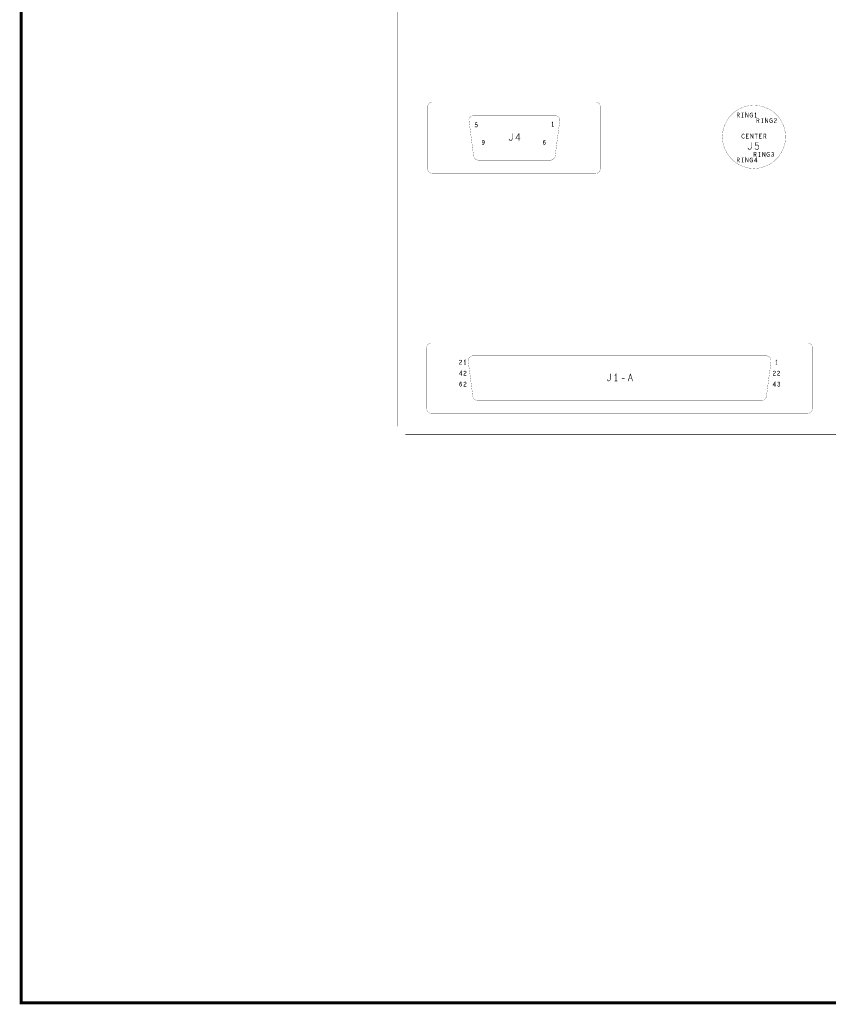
# Model space of a CAD drawing. Extents: x 23.5 to 56.6, y 21.5 to 42.6.
# Tile 1 of 21: x 23.5 to 32.2, y 21.5 to 32. Entities that reach past the tile are written whole.
import ezdxf

# ---------------------------------------------------------------- set-up
doc = ezdxf.new("R2010")
doc.units = 0
doc.layers.add('1', color=2, linetype='CONTINUOUS')

msp = doc.modelspace()

# ---------------------------------------------------------------- linework, layer by layer
at = {"layer": '1'}
for points, const_width in [([(23.545, 21.545), (56.545, 21.545), (56.545, 42.545), (23.545, 42.545), (23.545, 21.545)], 0.03), ([(27.56, 27.704), (27.56, 37.199), (27.65, 37.289)], 0.006), ([(29.731, 31.114), (29.731, 30.455), (29.73, 30.446), (29.728, 30.438), (29.724, 30.429), (29.719, 30.422), (29.712, 30.415), (29.705, 30.41), (29.697, 30.406), (29.688, 30.404), (29.679, 30.403), (27.937, 30.403), (27.928, 30.404), (27.919, 30.406), (27.911, 30.41), (27.903, 30.415), (27.897, 30.422), (27.892, 30.429), (27.888, 30.438), (27.885, 30.446), (27.885, 30.455), (27.885, 31.114), (27.885, 31.123), (27.888, 31.132), (27.892, 31.14), (27.897, 31.148), (27.903, 31.154), (27.911, 31.159), (27.919, 31.163), (27.928, 31.166), (27.937, 31.166), (29.679, 31.166), (29.688, 31.166), (29.697, 31.163), (29.705, 31.159), (29.712, 31.154), (29.719, 31.148), (29.724, 31.14), (29.728, 31.132), (29.73, 31.123), (29.731, 31.114)], 0.002), ([(31.707, 30.794), (31.702, 30.852), (31.687, 30.909), (31.662, 30.962), (31.628, 31.011), (31.587, 31.052), (31.539, 31.086), (31.485, 31.111), (31.428, 31.126), (31.37, 31.131), (31.311, 31.126), (31.254, 31.111), (31.201, 31.086), (31.153, 31.052), (31.111, 31.011), (31.078, 30.962), (31.053, 30.909), (31.038, 30.852), (31.032, 30.794), (31.038, 30.735), (31.053, 30.678), (31.078, 30.625), (31.111, 30.577), (31.153, 30.535), (31.201, 30.501), (31.254, 30.477), (31.311, 30.461), (31.37, 30.456), (31.428, 30.461), (31.485, 30.477), (31.539, 30.501), (31.587, 30.535), (31.628, 30.577), (31.662, 30.625), (31.687, 30.678), (31.702, 30.735), (31.707, 30.794)], 0.002), ([(28.372, 31.019), (28.364, 31.018), (28.356, 31.016), (28.349, 31.012), (28.342, 31.008), (28.337, 31.002), (28.332, 30.995), (28.328, 30.988), (28.326, 30.976)], 0.002), ([(28.372, 31.019), (29.25, 31.019), (29.259, 31.018), (29.267, 31.016), (29.274, 31.012), (29.281, 31.008), (29.287, 31.002), (29.292, 30.995), (29.295, 30.987), (29.298, 30.977)], 0.002), ([(31.19, 31.05), (31.19, 31.003)], 0.006), ([(31.205, 31.026), (31.209, 31.028), (31.212, 31.032), (31.213, 31.038), (31.212, 31.044), (31.209, 31.047), (31.205, 31.05), (31.19, 31.05)], 0.006), ([(31.19, 31.026), (31.205, 31.026), (31.213, 31.003)], 0.006), ([(31.241, 31.05), (31.255, 31.05)], 0.006), ([(31.248, 31.05), (31.248, 31.003)], 0.006), ([(31.282, 31.003), (31.282, 31.05), (31.308, 31.003), (31.308, 31.05)], 0.006), ([(31.33, 31.04), (31.328, 31.034), (31.326, 31.03), (31.326, 31.024), (31.328, 31.018), (31.33, 31.013), (31.333, 31.008), (31.337, 31.005), (31.343, 31.003), (31.349, 31.005), (31.353, 31.008), (31.356, 31.013), (31.356, 31.026), (31.345, 31.026)], 0.006), ([(31.33, 31.04), (31.333, 31.044), (31.337, 31.047), (31.341, 31.05), (31.345, 31.05), (31.35, 31.048), (31.353, 31.045)], 0.006), ([(31.381, 31.04), (31.388, 31.05), (31.388, 31.003)], 0.006), ([(28.377, 30.584), (28.326, 30.976)], 0.002), ([(28.397, 30.945), (28.395, 30.925), (28.4, 30.928), (28.404, 30.928), (28.408, 30.928), (28.412, 30.925), (28.415, 30.921), (28.416, 30.914), (28.416, 30.908), (28.413, 30.903), (28.409, 30.9), (28.404, 30.898), (28.398, 30.899), (28.394, 30.901), (28.391, 30.905)], 0.006), ([(28.397, 30.945), (28.412, 30.945)], 0.006), ([(29.221, 30.906), (29.221, 30.952), (29.214, 30.943)], 0.006), ([(29.298, 30.977), (29.246, 30.584)], 0.002), ([(31.255, 31.003), (31.241, 31.003)], 0.006), ([(31.395, 31.003), (31.381, 31.003)], 0.006), ([(31.4, 30.99), (31.4, 30.943)], 0.006), ([(31.415, 30.966), (31.419, 30.968), (31.422, 30.972), (31.423, 30.978), (31.422, 30.984), (31.419, 30.987), (31.415, 30.99), (31.4, 30.99)], 0.006), ([(31.4, 30.966), (31.415, 30.966), (31.423, 30.943)], 0.006), ([(31.451, 30.99), (31.465, 30.99)], 0.006), ([(31.465, 30.943), (31.451, 30.943)], 0.006), ([(31.458, 30.99), (31.458, 30.943)], 0.006), ([(31.492, 30.943), (31.492, 30.99), (31.518, 30.943)], 0.006), ([(31.518, 30.943), (31.518, 30.99)], 0.006), ([(31.553, 30.943), (31.547, 30.945), (31.543, 30.948), (31.54, 30.953), (31.538, 30.958), (31.536, 30.964), (31.536, 30.97), (31.538, 30.974), (31.54, 30.98), (31.543, 30.984), (31.547, 30.987), (31.551, 30.99), (31.555, 30.99), (31.56, 30.988), (31.563, 30.985)], 0.006), ([(31.566, 30.966), (31.566, 30.953), (31.563, 30.948), (31.559, 30.945), (31.553, 30.943)], 0.006), ([(31.566, 30.966), (31.555, 30.966)], 0.006), ([(31.61, 30.943), (31.586, 30.943), (31.587, 30.95), (31.59, 30.958), (31.596, 30.963), (31.607, 30.971), (31.609, 30.975), (31.61, 30.98), (31.609, 30.984), (31.605, 30.988), (31.599, 30.99), (31.594, 30.989), (31.59, 30.987), (31.587, 30.982)], 0.006), ([(28.792, 30.83), (28.792, 30.78), (28.79, 30.77), (28.784, 30.762), (28.779, 30.757), (28.771, 30.755), (28.764, 30.757), (28.759, 30.762), (28.754, 30.77)], 0.006), ([(28.873, 30.776), (28.826, 30.776), (28.861, 30.83)], 0.006), ([(28.861, 30.83), (28.861, 30.755)], 0.006), ([(29.214, 30.906), (29.228, 30.906)], 0.006), ([(31.268, 30.785), (31.265, 30.782), (31.262, 30.78), (31.258, 30.778), (31.254, 30.778), (31.25, 30.78), (31.246, 30.783), (31.242, 30.788), (31.24, 30.792), (31.239, 30.799), (31.24, 30.806), (31.242, 30.814), (31.245, 30.819), (31.249, 30.822), (31.254, 30.825), (31.259, 30.825), (31.263, 30.823), (31.266, 30.821)], 0.006), ([(31.312, 30.825), (31.289, 30.825), (31.289, 30.778), (31.312, 30.778)], 0.006), ([(31.36, 30.825), (31.36, 30.778), (31.333, 30.825), (31.333, 30.778)], 0.006), ([(31.406, 30.825), (31.38, 30.825)], 0.006), ([(31.393, 30.778), (31.393, 30.825)], 0.006), ([(31.428, 30.778), (31.428, 30.825), (31.451, 30.825)], 0.006), ([(31.475, 30.825), (31.475, 30.778)], 0.006), ([(31.489, 30.801), (31.493, 30.803), (31.496, 30.807), (31.498, 30.813), (31.496, 30.819), (31.494, 30.822), (31.489, 30.825), (31.475, 30.825)], 0.006), ([(28.474, 30.756), (28.471, 30.753), (28.468, 30.748), (28.467, 30.742), (28.468, 30.736), (28.471, 30.731), (28.475, 30.728), (28.479, 30.727), (28.483, 30.729), (28.487, 30.732), (28.49, 30.739), (28.49, 30.731), (28.489, 30.724), (28.486, 30.717), (28.482, 30.712), (28.477, 30.711), (28.473, 30.712), (28.469, 30.716)], 0.006), ([(28.49, 30.739), (28.489, 30.746), (28.486, 30.753), (28.483, 30.756), (28.479, 30.757), (28.474, 30.756)], 0.006), ([(29.132, 30.711), (29.127, 30.712), (29.123, 30.717), (29.121, 30.724), (29.12, 30.732), (29.121, 30.742), (29.123, 30.747), (29.126, 30.753), (29.13, 30.756), (29.134, 30.757), (29.138, 30.756), (29.141, 30.752)], 0.006), ([(29.136, 30.739), (29.132, 30.74), (29.128, 30.739), (29.124, 30.736), (29.12, 30.73)], 0.006), ([(29.136, 30.739), (29.139, 30.736), (29.141, 30.731), (29.142, 30.725), (29.141, 30.721), (29.139, 30.716), (29.136, 30.712), (29.132, 30.711)], 0.006), ([(31.302, 30.802), (31.289, 30.802)], 0.006), ([(31.343, 30.734), (31.343, 30.684), (31.341, 30.674), (31.336, 30.666), (31.33, 30.661), (31.322, 30.659)], 0.006), ([(31.409, 30.661), (31.416, 30.666), (31.421, 30.675), (31.422, 30.685), (31.42, 30.695), (31.415, 30.701), (31.408, 30.706), (31.402, 30.707), (31.395, 30.706), (31.386, 30.701), (31.389, 30.734), (31.415, 30.734)], 0.006), ([(31.442, 30.802), (31.428, 30.802)], 0.006), ([(31.428, 30.778), (31.451, 30.778)], 0.006), ([(31.475, 30.801), (31.489, 30.801), (31.498, 30.778)], 0.006), ([(31.305, 30.674), (31.31, 30.666), (31.316, 30.661), (31.322, 30.659)], 0.006), ([(31.37, 30.583), (31.37, 30.63), (31.385, 30.63), (31.389, 30.627), (31.392, 30.624), (31.393, 30.618), (31.392, 30.612), (31.389, 30.608), (31.385, 30.606), (31.37, 30.606)], 0.006), ([(31.409, 30.661), (31.401, 30.659), (31.392, 30.66), (31.385, 30.664), (31.38, 30.67)], 0.006), ([(31.385, 30.606), (31.393, 30.583)], 0.006), ([(31.435, 30.63), (31.421, 30.63)], 0.006), ([(31.428, 30.583), (31.428, 30.63)], 0.006), ([(31.462, 30.63), (31.488, 30.583), (31.488, 30.63)], 0.006), ([(31.462, 30.63), (31.462, 30.583)], 0.006), ([(31.506, 30.604), (31.506, 30.61), (31.508, 30.614), (31.51, 30.62), (31.513, 30.624), (31.517, 30.627), (31.521, 30.63), (31.525, 30.63), (31.53, 30.628), (31.533, 30.625)], 0.006), ([(31.506, 30.604), (31.508, 30.598)], 0.006), ([(31.508, 30.598), (31.51, 30.593), (31.513, 30.588), (31.517, 30.585), (31.523, 30.583), (31.529, 30.585), (31.533, 30.588), (31.536, 30.593), (31.536, 30.606), (31.525, 30.606)], 0.006), ([(31.572, 30.608), (31.576, 30.606), (31.58, 30.603), (31.581, 30.597), (31.581, 30.593), (31.578, 30.588), (31.573, 30.584), (31.568, 30.583), (31.563, 30.584), (31.559, 30.587), (31.555, 30.593)], 0.006), ([(31.56, 30.626), (31.565, 30.629), (31.57, 30.63), (31.575, 30.627), (31.578, 30.624), (31.579, 30.619), (31.578, 30.614), (31.575, 30.61), (31.572, 30.608), (31.567, 30.608)], 0.006), ([(28.377, 30.584), (28.381, 30.574), (28.386, 30.566), (28.393, 30.559), (28.4, 30.553), (28.409, 30.549), (28.423, 30.545)], 0.002), ([(29.202, 30.545), (28.422, 30.545)], 0.002), ([(29.202, 30.545), (29.212, 30.548), (29.221, 30.552), (29.229, 30.558), (29.236, 30.565), (29.242, 30.573), (29.246, 30.584)], 0.002), ([(31.205, 30.57), (31.19, 30.57), (31.19, 30.523)], 0.006), ([(31.212, 30.564), (31.213, 30.558), (31.212, 30.552), (31.209, 30.548), (31.205, 30.546), (31.19, 30.546)], 0.006), ([(31.212, 30.564), (31.209, 30.567), (31.205, 30.57)], 0.006), ([(31.205, 30.546), (31.213, 30.523)], 0.006), ([(31.255, 30.57), (31.241, 30.57)], 0.006), ([(31.255, 30.523), (31.241, 30.523)], 0.006), ([(31.248, 30.523), (31.248, 30.57)], 0.006), ([(31.308, 30.523), (31.282, 30.57), (31.282, 30.523)], 0.006), ([(31.308, 30.523), (31.308, 30.57)], 0.006), ([(31.356, 30.533), (31.353, 30.528), (31.349, 30.525), (31.343, 30.523), (31.337, 30.525), (31.333, 30.528), (31.33, 30.533), (31.328, 30.538), (31.326, 30.544), (31.326, 30.55), (31.328, 30.554), (31.33, 30.56), (31.333, 30.564), (31.337, 30.567), (31.341, 30.57), (31.345, 30.57), (31.35, 30.568), (31.353, 30.565)], 0.006), ([(31.356, 30.546), (31.345, 30.546)], 0.006), ([(31.356, 30.546), (31.356, 30.533)], 0.006), ([(31.395, 30.523), (31.395, 30.57), (31.374, 30.536), (31.402, 30.536)], 0.006), ([(31.421, 30.583), (31.435, 30.583)], 0.006), ([(27.926, 28.593), (27.917, 28.592), (27.908, 28.59), (27.9, 28.586), (27.893, 28.581), (27.886, 28.575), (27.881, 28.567), (27.877, 28.559), (27.875, 28.55), (27.874, 28.541), (27.874, 27.893), (27.875, 27.884), (27.877, 27.875), (27.881, 27.867), (27.886, 27.859), (27.893, 27.853), (27.9, 27.847), (27.908, 27.843), (27.917, 27.841), (27.926, 27.84), (31.942, 27.84), (31.951, 27.841), (31.96, 27.843), (31.968, 27.847), (31.976, 27.853), (31.982, 27.859), (31.987, 27.867), (31.991, 27.875), (31.994, 27.884), (31.994, 27.893), (31.994, 28.541), (31.994, 28.55), (31.991, 28.559), (31.987, 28.567), (31.982, 28.575), (31.976, 28.581), (31.968, 28.586), (31.96, 28.59), (31.951, 28.592), (31.942, 28.593), (27.926, 28.593)], 0.002), ([(28.239, 28.41), (28.245, 28.408), (28.249, 28.404), (28.25, 28.4), (28.249, 28.395), (28.247, 28.391), (28.236, 28.383), (28.23, 28.378), (28.227, 28.37), (28.226, 28.363), (28.25, 28.363)], 0.006), ([(28.239, 28.41), (28.234, 28.409), (28.23, 28.407), (28.227, 28.402)], 0.006), ([(28.284, 28.363), (28.284, 28.41), (28.277, 28.4)], 0.006), ([(28.372, 28.456), (28.362, 28.455), (28.354, 28.453), (28.345, 28.449), (28.338, 28.444), (28.331, 28.437), (28.326, 28.43), (28.322, 28.421), (28.32, 28.413), (28.319, 28.404), (28.319, 28.397)], 0.002), ([(28.368, 28.023), (28.319, 28.397)], 0.002), ([(28.372, 28.456), (31.499, 28.456), (31.509, 28.455), (31.517, 28.453), (31.526, 28.449), (31.533, 28.444), (31.54, 28.437), (31.545, 28.43), (31.549, 28.421), (31.551, 28.413), (31.552, 28.404), (31.552, 28.397), (31.503, 28.023)], 0.002), ([(31.603, 28.4), (31.61, 28.41)], 0.006), ([(31.61, 28.41), (31.61, 28.363)], 0.006), ([(28.252, 28.259), (28.224, 28.259), (28.245, 28.293), (28.245, 28.246)], 0.006), ([(28.286, 28.293), (28.281, 28.292), (28.277, 28.29), (28.273, 28.285)], 0.006), ([(28.277, 28.363), (28.291, 28.363)], 0.006), ([(28.282, 28.266), (28.294, 28.274), (28.296, 28.278), (28.296, 28.283), (28.295, 28.287), (28.291, 28.291), (28.286, 28.293)], 0.006), ([(31.588, 28.293), (31.594, 28.291), (31.598, 28.287), (31.599, 28.283), (31.598, 28.278), (31.596, 28.274), (31.584, 28.266), (31.579, 28.261), (31.576, 28.253), (31.575, 28.246), (31.599, 28.246)], 0.006), ([(31.588, 28.293), (31.583, 28.292), (31.579, 28.29), (31.576, 28.285)], 0.006), ([(31.617, 28.363), (31.603, 28.363)], 0.006), ([(31.622, 28.253), (31.626, 28.261), (31.631, 28.266), (31.642, 28.274), (31.645, 28.278), (31.645, 28.283), (31.644, 28.287), (31.64, 28.291), (31.634, 28.293), (31.63, 28.292), (31.626, 28.29), (31.622, 28.285)], 0.006), ([(28.282, 28.266), (28.277, 28.261), (28.273, 28.253), (28.272, 28.246), (28.296, 28.246)], 0.006), ([(29.802, 28.202), (29.807, 28.194), (29.812, 28.189), (29.819, 28.187), (29.826, 28.189), (29.832, 28.194), (29.838, 28.202), (29.84, 28.212), (29.84, 28.262)], 0.006), ([(29.886, 28.247), (29.897, 28.262), (29.897, 28.187)], 0.006), ([(29.886, 28.187), (29.909, 28.187)], 0.006), ([(29.961, 28.212), (29.986, 28.212)], 0.006), ([(30.027, 28.187), (30.05, 28.262)], 0.006), ([(30.065, 28.213), (30.035, 28.213)], 0.006), ([(30.05, 28.262), (30.074, 28.187)], 0.006), ([(31.594, 28.129), (31.594, 28.176), (31.572, 28.143)], 0.006), ([(31.622, 28.253), (31.621, 28.246)], 0.006), ([(31.621, 28.246), (31.645, 28.246)], 0.006), ([(28.248, 28.139), (28.246, 28.135), (28.242, 28.131), (28.238, 28.129), (28.234, 28.131), (28.23, 28.136), (28.228, 28.143), (28.227, 28.15), (28.228, 28.16), (28.23, 28.166), (28.233, 28.171), (28.237, 28.175), (28.241, 28.176), (28.245, 28.174), (28.248, 28.17)], 0.006), ([(28.243, 28.157), (28.239, 28.159), (28.234, 28.157), (28.231, 28.154), (28.227, 28.149)], 0.006), ([(28.243, 28.157), (28.246, 28.154), (28.248, 28.15), (28.249, 28.144), (28.248, 28.139)], 0.006), ([(28.286, 28.176), (28.291, 28.174), (28.295, 28.17), (28.296, 28.166), (28.296, 28.161), (28.294, 28.157), (28.282, 28.15), (28.277, 28.144), (28.273, 28.136), (28.272, 28.129), (28.296, 28.129)], 0.006), ([(28.286, 28.176), (28.281, 28.175), (28.277, 28.173), (28.273, 28.168)], 0.006), ([(31.572, 28.143), (31.601, 28.143)], 0.006), ([(31.62, 28.139), (31.624, 28.133), (31.629, 28.13), (31.634, 28.129), (31.638, 28.13)], 0.006), ([(31.625, 28.172), (31.63, 28.175), (31.635, 28.176)], 0.006), ([(31.635, 28.176), (31.641, 28.174), (31.643, 28.17), (31.645, 28.165), (31.643, 28.16), (31.641, 28.156), (31.637, 28.154), (31.632, 28.154)], 0.006), ([(31.637, 28.154), (31.641, 28.153), (31.645, 28.149), (31.646, 28.143), (31.646, 28.139), (31.643, 28.134), (31.638, 28.13)], 0.006), ([(28.368, 28.023), (28.37, 28.014), (28.373, 28.006), (28.378, 27.998), (28.384, 27.991), (28.392, 27.986), (28.4, 27.982), (28.408, 27.979), (28.42, 27.978)], 0.002), ([(31.451, 27.978), (28.42, 27.978)], 0.002), ([(31.451, 27.978), (31.46, 27.978), (31.469, 27.981), (31.477, 27.985), (31.485, 27.99), (31.491, 27.996), (31.496, 28.004), (31.5, 28.012), (31.503, 28.023)], 0.002), ([(52.88, 27.614), (27.65, 27.614)], 0.006)]:
    msp.add_lwpolyline(points, dxfattribs=dict(at, const_width=const_width))
for points, const_width in [([(28.3725, 31.019, 1), (28.3715, 31.019, 1)], 0.001), ([(28.3725, 31.019, 1), (28.3715, 31.019, 1)], 0.001), ([(29.7315, 31.114, 1), (29.7305, 31.114, 1)], 0.001), ([(29.7315, 31.114, 1), (29.7305, 31.114, 1)], 0.001), ([(31.1915, 31.05, 1), (31.1885, 31.05, 1)], 0.003), ([(31.1915, 31.05, 1), (31.1885, 31.05, 1)], 0.003), ([(31.1915, 31.026, 1), (31.1885, 31.026, 1)], 0.003), ([(31.2065, 31.026, 1), (31.2035, 31.026, 1)], 0.003), ([(31.2425, 31.05, 1), (31.2395, 31.05, 1)], 0.003), ([(31.2495, 31.05, 1), (31.2465, 31.05, 1)], 0.003), ([(31.2565, 31.05, 1), (31.2535, 31.05, 1)], 0.003), ([(31.3095, 31.05, 1), (31.3065, 31.05, 1)], 0.003), ([(31.3315, 31.04, 1), (31.3285, 31.04, 1)], 0.003), ([(31.3315, 31.04, 1), (31.3285, 31.04, 1)], 0.003), ([(31.3465, 31.026, 1), (31.3435, 31.026, 1)], 0.003), ([(31.3545, 31.045, 1), (31.3515, 31.045, 1)], 0.003), ([(31.3825, 31.04, 1), (31.3795, 31.04, 1)], 0.003), ([(28.3265, 30.976, 1), (28.3255, 30.976, 1)], 0.001), ([(28.3265, 30.976, 1), (28.3255, 30.976, 1)], 0.001), ([(28.3985, 30.945, 1), (28.3955, 30.945, 1)], 0.003), ([(28.3985, 30.945, 1), (28.3955, 30.945, 1)], 0.003), ([(28.4135, 30.945, 1), (28.4105, 30.945, 1)], 0.003), ([(29.2155, 30.943, 1), (29.2125, 30.943, 1)], 0.003), ([(29.2985, 30.977, 1), (29.2975, 30.977, 1)], 0.001), ([(29.2985, 30.977, 1), (29.2975, 30.977, 1)], 0.001), ([(31.1915, 31.003, 1), (31.1885, 31.003, 1)], 0.003), ([(31.2145, 31.003, 1), (31.2115, 31.003, 1)], 0.003), ([(31.2425, 31.003, 1), (31.2395, 31.003, 1)], 0.003), ([(31.2495, 31.003, 1), (31.2465, 31.003, 1)], 0.003), ([(31.2565, 31.003, 1), (31.2535, 31.003, 1)], 0.003), ([(31.2835, 31.003, 1), (31.2805, 31.003, 1)], 0.003), ([(31.3825, 31.003, 1), (31.3795, 31.003, 1)], 0.003), ([(31.3895, 31.003, 1), (31.3865, 31.003, 1)], 0.003), ([(31.3965, 31.003, 1), (31.3935, 31.003, 1)], 0.003), ([(31.4015, 30.99, 1), (31.3985, 30.99, 1)], 0.003), ([(31.4015, 30.99, 1), (31.3985, 30.99, 1)], 0.003), ([(31.4015, 30.966, 1), (31.3985, 30.966, 1)], 0.003), ([(31.4015, 30.943, 1), (31.3985, 30.943, 1)], 0.003), ([(31.4165, 30.966, 1), (31.4135, 30.966, 1)], 0.003), ([(31.4245, 30.943, 1), (31.4215, 30.943, 1)], 0.003), ([(31.4525, 30.99, 1), (31.4495, 30.99, 1)], 0.003), ([(31.4525, 30.943, 1), (31.4495, 30.943, 1)], 0.003), ([(31.4595, 30.99, 1), (31.4565, 30.99, 1)], 0.003), ([(31.4595, 30.943, 1), (31.4565, 30.943, 1)], 0.003), ([(31.4665, 30.99, 1), (31.4635, 30.99, 1)], 0.003), ([(31.4665, 30.943, 1), (31.4635, 30.943, 1)], 0.003), ([(31.4935, 30.943, 1), (31.4905, 30.943, 1)], 0.003), ([(31.5195, 30.99, 1), (31.5165, 30.99, 1)], 0.003), ([(31.5195, 30.943, 1), (31.5165, 30.943, 1)], 0.003), ([(31.5195, 30.943, 1), (31.5165, 30.943, 1)], 0.003), ([(31.5545, 30.943, 1), (31.5515, 30.943, 1)], 0.003), ([(31.5545, 30.943, 1), (31.5515, 30.943, 1)], 0.003), ([(31.5565, 30.966, 1), (31.5535, 30.966, 1)], 0.003), ([(31.5645, 30.985, 1), (31.5615, 30.985, 1)], 0.003), ([(31.5675, 30.966, 1), (31.5645, 30.966, 1)], 0.003), ([(31.5675, 30.966, 1), (31.5645, 30.966, 1)], 0.003), ([(31.5885, 30.982, 1), (31.5855, 30.982, 1)], 0.003), ([(31.6115, 30.943, 1), (31.6085, 30.943, 1)], 0.003), ([(28.3925, 30.905, 1), (28.3895, 30.905, 1)], 0.003), ([(28.7935, 30.83, 1), (28.7905, 30.83, 1)], 0.003), ([(28.8625, 30.83, 1), (28.8595, 30.83, 1)], 0.003), ([(28.8625, 30.83, 1), (28.8595, 30.83, 1)], 0.003), ([(29.2155, 30.906, 1), (29.2125, 30.906, 1)], 0.003), ([(29.2225, 30.906, 1), (29.2195, 30.906, 1)], 0.003), ([(29.2295, 30.906, 1), (29.2265, 30.906, 1)], 0.003), ([(31.2675, 30.821, 1), (31.2645, 30.821, 1)], 0.003), ([(31.3135, 30.825, 1), (31.3105, 30.825, 1)], 0.003), ([(31.3615, 30.825, 1), (31.3585, 30.825, 1)], 0.003), ([(31.3815, 30.825, 1), (31.3785, 30.825, 1)], 0.003), ([(31.3945, 30.825, 1), (31.3915, 30.825, 1)], 0.003), ([(31.4075, 30.825, 1), (31.4045, 30.825, 1)], 0.003), ([(31.4525, 30.825, 1), (31.4495, 30.825, 1)], 0.003), ([(31.4765, 30.825, 1), (31.4735, 30.825, 1)], 0.003), ([(31.4765, 30.825, 1), (31.4735, 30.825, 1)], 0.003), ([(28.4705, 30.716, 1), (28.4675, 30.716, 1)], 0.003), ([(28.4755, 30.756, 1), (28.4725, 30.756, 1)], 0.003), ([(28.4755, 30.756, 1), (28.4725, 30.756, 1)], 0.003), ([(28.4915, 30.739, 1), (28.4885, 30.739, 1)], 0.003), ([(28.7555, 30.77, 1), (28.7525, 30.77, 1)], 0.003), ([(28.8625, 30.755, 1), (28.8595, 30.755, 1)], 0.003), ([(28.8745, 30.776, 1), (28.8715, 30.776, 1)], 0.003), ([(29.1215, 30.73, 1), (29.1185, 30.73, 1)], 0.003), ([(29.1335, 30.711, 1), (29.1305, 30.711, 1)], 0.003), ([(29.1335, 30.711, 1), (29.1305, 30.711, 1)], 0.003), ([(29.1375, 30.739, 1), (29.1345, 30.739, 1)], 0.003), ([(29.1375, 30.739, 1), (29.1345, 30.739, 1)], 0.003), ([(29.1425, 30.752, 1), (29.1395, 30.752, 1)], 0.003), ([(31.2695, 30.785, 1), (31.2665, 30.785, 1)], 0.003), ([(31.2905, 30.802, 1), (31.2875, 30.802, 1)], 0.003), ([(31.3035, 30.802, 1), (31.3005, 30.802, 1)], 0.003), ([(31.3135, 30.778, 1), (31.3105, 30.778, 1)], 0.003), ([(31.3345, 30.778, 1), (31.3315, 30.778, 1)], 0.003), ([(31.3445, 30.734, 1), (31.3415, 30.734, 1)], 0.003), ([(31.3945, 30.778, 1), (31.3915, 30.778, 1)], 0.003), ([(31.4165, 30.734, 1), (31.4135, 30.734, 1)], 0.003), ([(31.4295, 30.802, 1), (31.4265, 30.802, 1)], 0.003), ([(31.4295, 30.778, 1), (31.4265, 30.778, 1)], 0.003), ([(31.4295, 30.778, 1), (31.4265, 30.778, 1)], 0.003), ([(31.4435, 30.802, 1), (31.4405, 30.802, 1)], 0.003), ([(31.4525, 30.778, 1), (31.4495, 30.778, 1)], 0.003), ([(31.4765, 30.801, 1), (31.4735, 30.801, 1)], 0.003), ([(31.4765, 30.778, 1), (31.4735, 30.778, 1)], 0.003), ([(31.4905, 30.801, 1), (31.4875, 30.801, 1)], 0.003), ([(31.4995, 30.778, 1), (31.4965, 30.778, 1)], 0.003), ([(31.7075, 30.794, 1), (31.7065, 30.794, 1)], 0.001), ([(31.7075, 30.794, 1), (31.7065, 30.794, 1)], 0.001), ([(31.3065, 30.674, 1), (31.3035, 30.674, 1)], 0.003), ([(31.3235, 30.659, 1), (31.3205, 30.659, 1)], 0.003), ([(31.3235, 30.659, 1), (31.3205, 30.659, 1)], 0.003), ([(31.3715, 30.606, 1), (31.3685, 30.606, 1)], 0.003), ([(31.3815, 30.67, 1), (31.3785, 30.67, 1)], 0.003), ([(31.3865, 30.606, 1), (31.3835, 30.606, 1)], 0.003), ([(31.4105, 30.661, 1), (31.4075, 30.661, 1)], 0.003), ([(31.4105, 30.661, 1), (31.4075, 30.661, 1)], 0.003), ([(31.4225, 30.63, 1), (31.4195, 30.63, 1)], 0.003), ([(31.4295, 30.63, 1), (31.4265, 30.63, 1)], 0.003), ([(31.4365, 30.63, 1), (31.4335, 30.63, 1)], 0.003), ([(31.4635, 30.63, 1), (31.4605, 30.63, 1)], 0.003), ([(31.4635, 30.63, 1), (31.4605, 30.63, 1)], 0.003), ([(31.4895, 30.63, 1), (31.4865, 30.63, 1)], 0.003), ([(31.5075, 30.604, 1), (31.5045, 30.604, 1)], 0.003), ([(31.5075, 30.604, 1), (31.5045, 30.604, 1)], 0.003), ([(31.5095, 30.598, 1), (31.5065, 30.598, 1)], 0.003), ([(31.5095, 30.598, 1), (31.5065, 30.598, 1)], 0.003), ([(31.5265, 30.606, 1), (31.5235, 30.606, 1)], 0.003), ([(31.5345, 30.625, 1), (31.5315, 30.625, 1)], 0.003), ([(31.5615, 30.626, 1), (31.5585, 30.626, 1)], 0.003), ([(31.5685, 30.608, 1), (31.5655, 30.608, 1)], 0.003), ([(31.5735, 30.608, 1), (31.5705, 30.608, 1)], 0.003), ([(28.3775, 30.584, 1), (28.3765, 30.584, 1)], 0.001), ([(28.3775, 30.584, 1), (28.3765, 30.584, 1)], 0.001), ([(28.4225, 30.545, 1), (28.4215, 30.545, 1)], 0.001), ([(28.4235, 30.545, 1), (28.4225, 30.545, 1)], 0.001), ([(29.2025, 30.545, 1), (29.2015, 30.545, 1)], 0.001), ([(29.2025, 30.545, 1), (29.2015, 30.545, 1)], 0.001), ([(29.2465, 30.584, 1), (29.2455, 30.584, 1)], 0.001), ([(29.2465, 30.584, 1), (29.2455, 30.584, 1)], 0.001), ([(31.1915, 30.546, 1), (31.1885, 30.546, 1)], 0.003), ([(31.1915, 30.523, 1), (31.1885, 30.523, 1)], 0.003), ([(31.2065, 30.57, 1), (31.2035, 30.57, 1)], 0.003), ([(31.2065, 30.57, 1), (31.2035, 30.57, 1)], 0.003), ([(31.2065, 30.546, 1), (31.2035, 30.546, 1)], 0.003), ([(31.2135, 30.564, 1), (31.2105, 30.564, 1)], 0.003), ([(31.2135, 30.564, 1), (31.2105, 30.564, 1)], 0.003), ([(31.2145, 30.523, 1), (31.2115, 30.523, 1)], 0.003), ([(31.2425, 30.57, 1), (31.2395, 30.57, 1)], 0.003), ([(31.2425, 30.523, 1), (31.2395, 30.523, 1)], 0.003), ([(31.2495, 30.57, 1), (31.2465, 30.57, 1)], 0.003), ([(31.2495, 30.523, 1), (31.2465, 30.523, 1)], 0.003), ([(31.2565, 30.57, 1), (31.2535, 30.57, 1)], 0.003), ([(31.2565, 30.523, 1), (31.2535, 30.523, 1)], 0.003), ([(31.2835, 30.523, 1), (31.2805, 30.523, 1)], 0.003), ([(31.3095, 30.57, 1), (31.3065, 30.57, 1)], 0.003), ([(31.3095, 30.523, 1), (31.3065, 30.523, 1)], 0.003), ([(31.3095, 30.523, 1), (31.3065, 30.523, 1)], 0.003), ([(31.3465, 30.546, 1), (31.3435, 30.546, 1)], 0.003), ([(31.3545, 30.565, 1), (31.3515, 30.565, 1)], 0.003), ([(31.3575, 30.546, 1), (31.3545, 30.546, 1)], 0.003), ([(31.3575, 30.546, 1), (31.3545, 30.546, 1)], 0.003), ([(31.3575, 30.533, 1), (31.3545, 30.533, 1)], 0.003), ([(31.3575, 30.533, 1), (31.3545, 30.533, 1)], 0.003), ([(31.3715, 30.583, 1), (31.3685, 30.583, 1)], 0.003), ([(31.3945, 30.583, 1), (31.3915, 30.583, 1)], 0.003), ([(31.3965, 30.523, 1), (31.3935, 30.523, 1)], 0.003), ([(31.4035, 30.536, 1), (31.4005, 30.536, 1)], 0.003), ([(31.4225, 30.583, 1), (31.4195, 30.583, 1)], 0.003), ([(31.4295, 30.583, 1), (31.4265, 30.583, 1)], 0.003), ([(31.4365, 30.583, 1), (31.4335, 30.583, 1)], 0.003), ([(31.4635, 30.583, 1), (31.4605, 30.583, 1)], 0.003), ([(31.5565, 30.593, 1), (31.5535, 30.593, 1)], 0.003), ([(27.9265, 28.593, 1), (27.9255, 28.593, 1)], 0.001), ([(27.9265, 28.593, 1), (27.9255, 28.593, 1)], 0.001), ([(28.2285, 28.402, 1), (28.2255, 28.402, 1)], 0.003), ([(28.2405, 28.41, 1), (28.2375, 28.41, 1)], 0.003), ([(28.2405, 28.41, 1), (28.2375, 28.41, 1)], 0.003), ([(28.2785, 28.4, 1), (28.2755, 28.4, 1)], 0.003), ([(28.3195, 28.397, 1), (28.3185, 28.397, 1)], 0.001), ([(28.3195, 28.397, 1), (28.3185, 28.397, 1)], 0.001), ([(28.3725, 28.456, 1), (28.3715, 28.456, 1)], 0.001), ([(28.3725, 28.456, 1), (28.3715, 28.456, 1)], 0.001), ([(31.6045, 28.4, 1), (31.6015, 28.4, 1)], 0.003), ([(31.6115, 28.41, 1), (31.6085, 28.41, 1)], 0.003), ([(31.6115, 28.41, 1), (31.6085, 28.41, 1)], 0.003), ([(28.2515, 28.363, 1), (28.2485, 28.363, 1)], 0.003), ([(28.2745, 28.285, 1), (28.2715, 28.285, 1)], 0.003), ([(28.2785, 28.363, 1), (28.2755, 28.363, 1)], 0.003), ([(28.2855, 28.363, 1), (28.2825, 28.363, 1)], 0.003), ([(28.2875, 28.293, 1), (28.2845, 28.293, 1)], 0.003), ([(28.2875, 28.293, 1), (28.2845, 28.293, 1)], 0.003), ([(28.2925, 28.363, 1), (28.2895, 28.363, 1)], 0.003), ([(31.5775, 28.285, 1), (31.5745, 28.285, 1)], 0.003), ([(31.5895, 28.293, 1), (31.5865, 28.293, 1)], 0.003), ([(31.5895, 28.293, 1), (31.5865, 28.293, 1)], 0.003), ([(31.6045, 28.363, 1), (31.6015, 28.363, 1)], 0.003), ([(31.6115, 28.363, 1), (31.6085, 28.363, 1)], 0.003), ([(31.6185, 28.363, 1), (31.6155, 28.363, 1)], 0.003), ([(31.6235, 28.285, 1), (31.6205, 28.285, 1)], 0.003), ([(28.2465, 28.246, 1), (28.2435, 28.246, 1)], 0.003), ([(28.2535, 28.259, 1), (28.2505, 28.259, 1)], 0.003), ([(28.2835, 28.266, 1), (28.2805, 28.266, 1)], 0.003), ([(28.2835, 28.266, 1), (28.2805, 28.266, 1)], 0.003), ([(28.2975, 28.246, 1), (28.2945, 28.246, 1)], 0.003), ([(29.8035, 28.202, 1), (29.8005, 28.202, 1)], 0.003), ([(29.8415, 28.262, 1), (29.8385, 28.262, 1)], 0.003), ([(29.8875, 28.247, 1), (29.8845, 28.247, 1)], 0.003), ([(29.8875, 28.187, 1), (29.8845, 28.187, 1)], 0.003), ([(29.8985, 28.187, 1), (29.8955, 28.187, 1)], 0.003), ([(29.9105, 28.187, 1), (29.9075, 28.187, 1)], 0.003), ([(29.9625, 28.212, 1), (29.9595, 28.212, 1)], 0.003), ([(29.9875, 28.212, 1), (29.9845, 28.212, 1)], 0.003), ([(30.0285, 28.187, 1), (30.0255, 28.187, 1)], 0.003), ([(30.0365, 28.213, 1), (30.0335, 28.213, 1)], 0.003), ([(30.0515, 28.262, 1), (30.0485, 28.262, 1)], 0.003), ([(30.0515, 28.262, 1), (30.0485, 28.262, 1)], 0.003), ([(30.0665, 28.213, 1), (30.0635, 28.213, 1)], 0.003), ([(30.0755, 28.187, 1), (30.0725, 28.187, 1)], 0.003), ([(31.6005, 28.246, 1), (31.5975, 28.246, 1)], 0.003), ([(31.6225, 28.246, 1), (31.6195, 28.246, 1)], 0.003), ([(31.6225, 28.246, 1), (31.6195, 28.246, 1)], 0.003), ([(31.6235, 28.253, 1), (31.6205, 28.253, 1)], 0.003), ([(31.6235, 28.253, 1), (31.6205, 28.253, 1)], 0.003), ([(31.6465, 28.246, 1), (31.6435, 28.246, 1)], 0.003), ([(28.2285, 28.149, 1), (28.2255, 28.149, 1)], 0.003), ([(28.2445, 28.157, 1), (28.2415, 28.157, 1)], 0.003), ([(28.2445, 28.157, 1), (28.2415, 28.157, 1)], 0.003), ([(28.2495, 28.17, 1), (28.2465, 28.17, 1)], 0.003), ([(28.2495, 28.139, 1), (28.2465, 28.139, 1)], 0.003), ([(28.2495, 28.139, 1), (28.2465, 28.139, 1)], 0.003), ([(28.2745, 28.168, 1), (28.2715, 28.168, 1)], 0.003), ([(28.2875, 28.176, 1), (28.2845, 28.176, 1)], 0.003), ([(28.2875, 28.176, 1), (28.2845, 28.176, 1)], 0.003), ([(28.2975, 28.129, 1), (28.2945, 28.129, 1)], 0.003), ([(31.5735, 28.143, 1), (31.5705, 28.143, 1)], 0.003), ([(31.5735, 28.143, 1), (31.5705, 28.143, 1)], 0.003), ([(31.5955, 28.129, 1), (31.5925, 28.129, 1)], 0.003), ([(31.6025, 28.143, 1), (31.5995, 28.143, 1)], 0.003), ([(31.6215, 28.139, 1), (31.6185, 28.139, 1)], 0.003), ([(31.6265, 28.172, 1), (31.6235, 28.172, 1)], 0.003), ([(31.6335, 28.154, 1), (31.6305, 28.154, 1)], 0.003), ([(31.6365, 28.176, 1), (31.6335, 28.176, 1)], 0.003), ([(31.6365, 28.176, 1), (31.6335, 28.176, 1)], 0.003), ([(31.6385, 28.154, 1), (31.6355, 28.154, 1)], 0.003), ([(31.6395, 28.13, 1), (31.6365, 28.13, 1)], 0.003), ([(31.6395, 28.13, 1), (31.6365, 28.13, 1)], 0.003), ([(28.3685, 28.023, 1), (28.3675, 28.023, 1)], 0.001), ([(28.3685, 28.023, 1), (28.3675, 28.023, 1)], 0.001), ([(28.4205, 27.978, 1), (28.4195, 27.978, 1)], 0.001), ([(28.4205, 27.978, 1), (28.4195, 27.978, 1)], 0.001), ([(31.4515, 27.978, 1), (31.4505, 27.978, 1)], 0.001), ([(31.4515, 27.978, 1), (31.4505, 27.978, 1)], 0.001), ([(31.5035, 28.023, 1), (31.5025, 28.023, 1)], 0.001), ([(31.5035, 28.023, 1), (31.5025, 28.023, 1)], 0.001), ([(27.5615, 27.704, 1), (27.5585, 27.704, 1)], 0.003), ([(27.6515, 27.614, 1), (27.6485, 27.614, 1)], 0.003), ([(23.5525, 21.545, 1), (23.5375, 21.545, 1)], 0.015), ([(23.5525, 21.545, 1), (23.5375, 21.545, 1)], 0.015)]:
    msp.add_lwpolyline(points, format="xyb", close=True, dxfattribs=dict(at, const_width=const_width))

doc.saveas('drawing.dxf')
